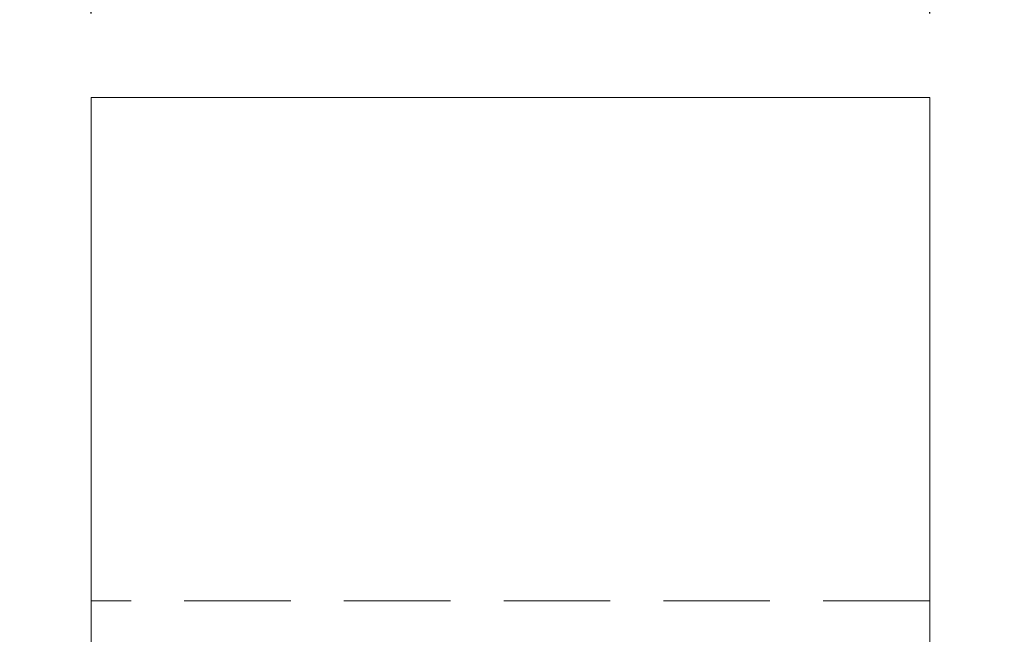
# Model space of a CAD drawing. Header units: millimetres. Extents: x 15 to 428, y 5 to 292.
# Tile 148 of 150: x 244 to 256, y 253 to 260. Entities that reach past the tile are written whole.
import ezdxf

# ---------------------------------------------------------------- set-up
doc = ezdxf.new("R2010")
doc.units = ezdxf.units.MM
doc.header["$PDSIZE"] = -1
doc.linetypes.add('HIDDEN', pattern=[1.905, 1.27, -0.635])
doc.dimstyles.new('ISO-25', dxfattribs={"dimtxt": 2.5, "dimasz": 2.5, "dimexe": 1.25, "dimexo": 0.625, "dimtad": 1, "dimtxsty": 'Standard', "dimcen": 2.5, "dimadec": 0, "dimazin": 0, "dimtfac": 1, "dimtmove": 0, "dimatfit": 3, "dimfxl": 0, "dimarcsym": 0})

# ---------------------------------------------------------------- blocks, each defined once
blk = doc.blocks.new('*D20')
at = {"color": 4, "lineweight": -2, "transparency": 16777216}
for p, q in [((244.757, 260.194), (244.757, 268.441)), ((254.757, 260.194), (254.757, 268.441)), ((247.257, 267.441), (252.257, 267.441)), ((254.757, 267.441), (267.388, 267.441))]:
    blk.add_line(p, q, dxfattribs=at)
at = {"color": 4, "transparency": 16777216}
for points in [[(247.257, 267.858), (247.257, 267.025), (244.757, 267.441)], [(252.257, 267.858), (252.257, 267.025), (254.757, 267.441)]]:
    blk.add_solid(points, dxfattribs=at)
at = {"layer": 'Defpoints', "color": 0, "transparency": 16777216}
for p in [(254.757, 267.441), (244.757, 259.194), (254.757, 259.194)]:
    blk.add_point(p, dxfattribs=at)
at = {"color": 4, "transparency": 16777216, "insert": (262.323, 270.424), "char_height": 2.5, "attachment_point": 5}
blk.add_mtext('5,00', dxfattribs=at)
blk = doc.blocks.new('*D25')
at = {"color": 4, "lineweight": -2, "transparency": 16777216}
for p, q in [((243.757, 259.194), (223.681, 259.194)), ((224.681, 256.694), (224.681, 232.176)), ((224.681, 201.694), (224.681, 226.212)), ((243.757, 199.194), (223.681, 199.194))]:
    blk.add_line(p, q, dxfattribs=at)
at = {"color": 4, "transparency": 16777216}
for points in [[(224.264, 256.694), (225.097, 256.694), (224.681, 259.194)], [(224.264, 201.694), (225.097, 201.694), (224.681, 199.194)]]:
    blk.add_solid(points, dxfattribs=at)
at = {"layer": 'Defpoints', "color": 0, "transparency": 16777216}
for p in [(244.757, 259.194), (224.681, 199.194), (244.757, 199.194)]:
    blk.add_point(p, dxfattribs=at)
at = {"color": 4, "transparency": 16777216, "insert": (224.681, 229.194), "char_height": 2.5, "attachment_point": 5}
blk.add_mtext('30,00', dxfattribs=at)

msp = doc.modelspace()

# ---------------------------------------------------------------- linework, layer by layer
at = {"color": 7, "linetype": 'Continuous', "lineweight": 15}
for p, q in [((244.757, 259.194), (254.757, 259.194)), ((244.757, 249.194), (244.757, 259.194)), ((254.757, 259.194), (254.757, 249.194))]:
    msp.add_line(p, q, dxfattribs=at)
at = {"color": 7, "linetype": 'HIDDEN', "lineweight": 0}
msp.add_line((254.757, 253.194), (244.757, 253.194), dxfattribs=at)

# ---------------------------------------------------------------- dimensions: what is measured, and where the dimension line sits
dim = msp.add_linear_dim(base=(254.757, 267.441), p1=(244.757, 259.194), p2=(254.757, 259.194), dimstyle='ISO-25', override={"dimexe": 1, "dimexo": 1, "dimgap": 1.524, "dimtih": 1, "dimtoh": 1, "dimlfac": 0.5, "dimzin": 0, "dimclrd": 4, "dimclre": 4, "dimclrt": 4, "dimadec": 2, "dimtzin": 0})
dim.commit()
dim.dimension.update_dxf_attribs({"geometry": '*D20', "text_midpoint": (262.323, 270.424)})
dim = msp.add_linear_dim(base=(224.681, 199.194), p1=(244.757, 259.194), p2=(244.757, 199.194), angle=90, dimstyle='ISO-25', override={"dimexe": 1, "dimexo": 1, "dimgap": 1.524, "dimtih": 1, "dimtoh": 1, "dimlfac": 0.5, "dimzin": 0, "dimclrd": 4, "dimclre": 4, "dimclrt": 4, "dimadec": 2, "dimtzin": 0})
dim.commit()
dim.dimension.update_dxf_attribs({"geometry": '*D25', "text_midpoint": (224.681, 229.194)})

doc.saveas('drawing.dxf')
